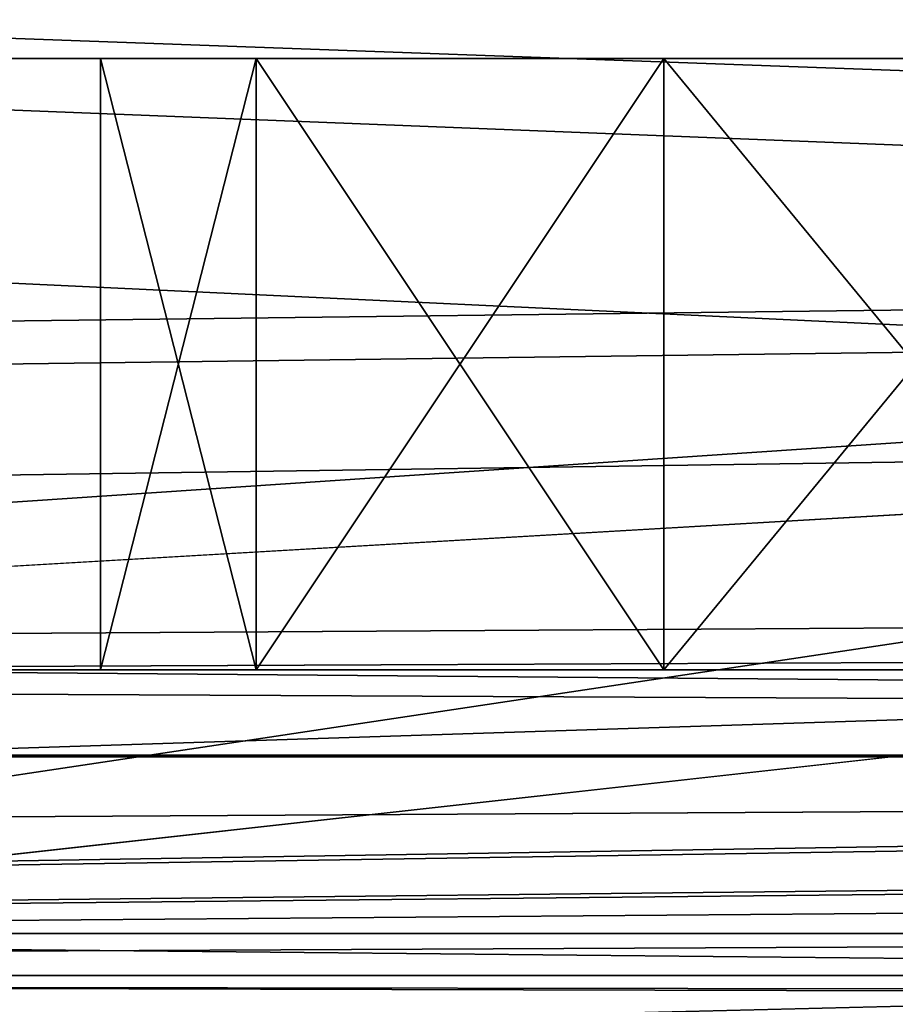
# Model space of a CAD drawing. Extents: x -398 to 398, y -1355 to -82.
# Tile 102 of 256: x -134.4 to -130.1, y -109.87 to -105.04. Entities that reach past the tile are written whole.
import ezdxf

# ---------------------------------------------------------------- set-up
doc = ezdxf.new("R2010")
doc.units = 0
doc.header["$MEASUREMENT"] = 0

msp = doc.modelspace()

# ---------------------------------------------------------------- linework, layer by layer
for points in [[(395.5, -525.467285, 437.803314), (395.5, -81.938164, 160.655502), (-395.5, -81.938164, 160.655502)], [(395.5, -525.467285, 437.803314), (-395.5, -81.938164, 160.655502), (-395.5, -525.467285, 437.803314)], [(-22.229691, -124.655098, 181.452103), (-396.5, -85.435806, 156.945206), (-395.5, -84.587761, 156.415207)], [(-22.229691, -124.6604, 181.443604), (-396.5, -85.441109, 156.936707), (-395.5, -84.593063, 156.406799)], [(395.5, -528.116882, 433.562988), (395.5, -84.587761, 156.415207), (-395.5, -84.587761, 156.415207)], [(395.5, -528.116882, 433.562988), (-395.5, -84.587761, 156.415207), (-395.5, -528.116882, 433.562988)], [(-395.5, -84.587761, 156.415207), (395.5, -84.587761, 156.415207), (-19.442101, -123.289597, 180.598801)], [(-395.5, -84.587761, 156.415207), (-19.442101, -123.289597, 180.598801), (-21.06683, -123.633301, 180.813599)], [(-395.5, -84.587761, 156.415207), (-21.06683, -123.633301, 180.813599), (-22.229691, -124.655098, 181.452103)], [(-395.5, -84.593063, 156.406799), (395.5, -84.593063, 156.406799), (-19.442101, -123.294899, 180.590302)], [(-395.5, -84.593063, 156.406799), (-19.442101, -123.294899, 180.590302), (-21.06683, -123.638603, 180.805099)], [(-395.5, -84.593063, 156.406799), (-21.06683, -123.638603, 180.805099), (-22.229691, -124.6604, 181.443604)], [(-396.5, -85.435806, 156.945206), (-22.478531, -125.502296, 181.981506), (-22.478531, -130.514999, 185.1138)], [(-396.5, -85.435806, 156.945206), (-22.478531, -130.514999, 185.1138), (-50.35714, -414.036102, 362.277405)], [(-396.5, -85.435806, 156.945206), (-50.35714, -414.036102, 362.277405), (-52.76738, -414.882812, 362.806488)], [(-396.5, -85.435806, 156.945206), (-52.76738, -414.882812, 362.806488), (-53.272449, -415.311096, 363.074097)], [(-396.5, -85.435806, 156.945206), (-53.272449, -415.311096, 363.074097), (-54.270809, -417.355103, 364.351288)], [(-396.5, -85.435806, 156.945206), (-54.270809, -417.355103, 364.351288), (-54.270809, -417.960785, 364.729889)], [(-396.5, -85.435806, 156.945206), (-54.270809, -417.960785, 364.729889), (-53.272449, -420.004791, 366.007111)], [(-396.5, -85.435806, 156.945206), (-53.272449, -420.004791, 366.007111), (-396.366211, -527.69281, 433.298004)], [(-22.478531, -125.502296, 181.981506), (-396.5, -85.435806, 156.945206), (-22.229691, -124.655098, 181.452103)], [(-396.5, -85.441109, 156.936707), (-22.478531, -125.507599, 181.973007), (-22.478531, -130.520294, 185.105301)], [(-396.5, -85.441109, 156.936707), (-22.478531, -130.520294, 185.105301), (-50.35714, -414.041412, 362.26889)], [(-396.5, -85.441109, 156.936707), (-50.35714, -414.041412, 362.26889), (-52.76738, -414.888092, 362.798004)], [(-396.5, -85.441109, 156.936707), (-52.76738, -414.888092, 362.798004), (-53.272449, -415.316406, 363.065613)], [(-396.5, -85.441109, 156.936707), (-53.272449, -415.316406, 363.065613), (-54.270809, -417.360413, 364.342896)], [(-396.5, -85.441109, 156.936707), (-54.270809, -417.360413, 364.342896), (-54.270809, -417.966095, 364.721405)], [(-396.5, -85.441109, 156.936707), (-54.270809, -417.966095, 364.721405), (-53.272449, -420.010101, 365.998596)], [(-396.5, -85.441109, 156.936707), (-53.272449, -420.010101, 365.998596), (-396.366211, -527.69812, 433.289612)], [(-22.478531, -125.507599, 181.973007), (-396.5, -85.441109, 156.936707), (-22.229691, -124.6604, 181.443604)], [(243, -100.280098, 127.672203), (-235.265503, -167.884293, 169.916), (-243, -100.280098, 127.672203)], [(243, -100.280098, 127.672203), (235.265503, -167.884293, 169.916), (-235.265503, -167.884293, 169.916)], [(243, -100.704002, 126.993698), (-235.265503, -168.308197, 169.237503), (-243, -100.704002, 126.993698)], [(243, -100.704002, 126.993698), (235.265503, -168.308197, 169.237503), (-235.265503, -168.308197, 169.237503)], [(-243, -101.233902, -0.8), (-231.629807, -107.4487, -0.8), (-85.172813, -108.651802, -0.8)], [(-243, -101.233902, -0.8), (-85.172813, -108.651802, -0.8), (-84.370171, -107.4487, -0.8)], [(-243, -101.233902, -0.8), (-84.370171, -107.4487, -0.8), (-83, -106.983902, -0.8)], [(-243, -101.233902, -0.8), (-83, -106.983902, -0.8), (80.827187, -108.651802, -0.8)], [(-243, -101.233902, -0.8), (80.827187, -108.651802, -0.8), (81.629829, -107.4487, -0.8)], [(-243, -101.233902, -0.8), (81.629829, -107.4487, -0.8), (83, -106.983902, -0.8)], [(-243, -101.233902, -0.8), (83, -106.983902, -0.8), (230.827194, -108.651802, -0.8)], [(-243, -101.233902, -0.8), (230.827194, -108.651802, -0.8), (231.629807, -107.4487, -0.8)], [(-243, -101.233902, -0.8), (231.629807, -107.4487, -0.8), (233, -106.983902, -0.8)], [(-243, -101.233902, -0.8), (233, -106.983902, -0.8), (242.412903, -106.942398, -0.8)], [(-243, -101.233902, -0.8), (242.412903, -106.942398, -0.8), (243, -103.233902, -0.8)], [(-243, -101.233902), (-231.629807, -107.4487), (-85.172813, -108.651802)], [(-243, -101.233902), (-85.172813, -108.651802), (-84.370171, -107.4487)], [(-243, -101.233902), (-84.370171, -107.4487), (-83, -106.983902)], [(-243, -101.233902), (-83, -106.983902), (80.827187, -108.651802)], [(-243, -101.233902), (80.827187, -108.651802), (81.629829, -107.4487)], [(-243, -101.233902), (81.629829, -107.4487), (83, -106.983902)], [(-243, -101.233902), (83, -106.983902), (230.827194, -108.651802)], [(-243, -101.233902), (230.827194, -108.651802), (231.629807, -107.4487)], [(-243, -101.233902), (231.629807, -107.4487), (233, -106.983902)], [(-243, -101.233902), (233, -106.983902), (242.412903, -106.942398)], [(-243, -101.233902), (242.412903, -106.942398), (243, -103.233902)], [(-31, -102.983902, 114.3228), (-144.5, -101.233902, 114.3228), (-31, -107.483902, 114.3228)], [(-31, -107.483902, 114.3228), (-144.5, -101.233902, 114.3228), (-144.5, -110.233902, 114.3228)], [(-31, -102.983902, 115.122803), (-144.5, -101.233902, 115.122803), (-31, -107.483902, 115.122803)], [(-31, -107.483902, 115.122803), (-144.5, -101.233902, 115.122803), (-144.5, -110.233902, 115.122803)], [(-106, -104.483902, 12.82285), (-144.300003, -110.233902, 12.82285), (-144.300003, -101.233902, 12.82285)], [(-106, -104.483902, 12.02285), (-144.300003, -110.233902, 12.02285), (-144.300003, -101.233902, 12.02285)], [(-255, -101.733902), (-233, -107.733902), (255, -101.733902)], [(-255, -101.733902, 0.8), (-233, -107.733902, 0.8), (255, -101.733902, 0.8)], [(255, -101.733902), (-233, -107.733902), (-232.166, -107.986397)], [(255, -101.733902, 0.8), (-233, -107.733902, 0.8), (-232.166, -107.986397, 0.8)], [(255, -101.733902), (-232.166, -107.986397), (-231.614594, -108.660004)], [(255, -101.733902, 0.8), (-232.166, -107.986397, 0.8), (-231.614594, -108.660004, 0.8)], [(255, -101.733902), (-231.614594, -108.660004), (-83, -107.733902)], [(255, -101.733902, 0.8), (-231.614594, -108.660004, 0.8), (-83, -107.733902, 0.8)], [(-169, -103.733902, 13.57285), (-169, -109.733902, 13.57285), (-105, -105.433899, 13.57285)], [(-169, -103.733902, 13.57285), (-105, -105.433899, 13.57285), (-105, -104.933899, 13.57285)], [(-169, -109.733902, 113.5728), (-169, -103.733902, 113.5728), (-29.5, -105.233902, 113.5728)], [(-169, -103.733902, 113.5728), (169, -103.733902, 113.5728), (22.5, -105.233902, 113.5728)], [(-169, -103.733902, 113.5728), (22.5, -105.233902, 113.5728), (-22.5, -105.233902, 113.5728)], [(-169, -103.733902, 113.5728), (-22.5, -105.233902, 113.5728), (-29.5, -105.233902, 113.5728)], [(-160, -105.233902, 23.572849), (160, -105.233902, 23.572849), (-160, -103.733902, 23.572849)], [(-160, -103.733902, 23.572849), (160, -105.233902, 23.572849), (160, -103.733902, 23.572849)], [(-15.6, -105.233902, 103.5728), (-160, -105.233902, 103.5728), (-15.6, -103.733902, 103.5728)], [(-15.6, -103.733902, 103.5728), (-160, -105.233902, 103.5728), (-160, -103.733902, 103.5728)], [(-106, -105.983902, 12.82285), (-144.300003, -110.233902, 12.82285), (-106, -104.483902, 12.82285)], [(-106, -105.983902, 12.02285), (-144.300003, -110.233902, 12.02285), (-106, -104.483902, 12.02285)], [(-169, -109.733902, 113.5728), (-29.5, -105.233902, 113.5728), (-29.5, -108.233902, 113.5728)], [(-160, -105.233902, 103.5728), (-150, -105.233902, 102.572899), (-15.6, -105.233902, 103.5728)], [(-160, -105.233902, 23.572849), (160, -105.233902, 23.572849), (-150, -105.233902, 24.57283)], [(-15.6, -105.233902, 103.5728), (-150, -105.233902, 102.572899), (-140, -105.233902, 102.572899)], [(160, -105.233902, 23.572849), (-140, -105.233902, 24.57283), (-150, -105.233902, 24.57283)], [(-15.6, -105.233902, 103.5728), (-140, -105.233902, 102.572899), (-130, -105.233902, 102.572899)], [(160, -105.233902, 23.572849), (-130, -105.233902, 24.57283), (-140, -105.233902, 24.57283)], [(-138.469193, -105.233902, 102.268402), (-130, -105.233902, 102.572899), (-140, -105.233902, 102.572899)], [(-131.530807, -105.233902, 24.87727), (-138.469193, -105.233902, 24.87727), (-140, -105.233902, 24.57283)], [(-131.530807, -105.233902, 24.87727), (-140, -105.233902, 24.57283), (-130, -105.233902, 24.57283)], [(-130, -105.233902, 102.572899), (-138.469193, -105.233902, 102.268402), (-131.530807, -105.233902, 102.268402)], [(-131.530807, -105.233902, 102.268402), (-138.469193, -105.233902, 102.268402), (-136.674103, -105.233902, 100.795097)], [(-133.325897, -105.233902, 26.35059), (-136.674103, -105.233902, 26.35059), (-138.469193, -105.233902, 24.87727)], [(-133.325897, -105.233902, 26.35059), (-138.469193, -105.233902, 24.87727), (-131.530807, -105.233902, 24.87727)], [(-131.530807, -105.233902, 102.268402), (-136.674103, -105.233902, 100.795097), (-133.325897, -105.233902, 100.795097)], [(-133.325897, -105.233902, 100.795097), (-136.674103, -105.233902, 100.795097), (-136, -105.233902, 98.572853)], [(-134, -105.233902, 28.572849), (-136, -105.233902, 28.572849), (-136.674103, -105.233902, 26.35059)], [(-134, -105.233902, 28.572849), (-136.674103, -105.233902, 26.35059), (-133.325897, -105.233902, 26.35059)], [(-134, -105.233902, 88.572853), (-134, -105.233902, 98.572853), (-136, -105.233902, 98.572853)], [(-134, -105.233902, 88.572853), (-136, -105.233902, 98.572853), (-136, -105.233902, 88.572853)], [(-133.325897, -105.233902, 100.795097), (-136, -105.233902, 98.572853), (-134, -105.233902, 98.572853)], [(-134, -105.233902, 38.572849), (-136, -105.233902, 28.572849), (-134, -105.233902, 28.572849)], [(-136, -105.233902, 28.572849), (-134, -105.233902, 38.572849), (-136, -105.233902, 38.572849)], [(-136, -105.233902, 38.572849), (-134, -105.233902, 38.572849), (-134, -105.233902, 48.572849)], [(-136, -105.233902, 38.572849), (-134, -105.233902, 48.572849), (-136, -105.233902, 48.572849)], [(-136, -105.233902, 48.572849), (-134, -105.233902, 48.572849), (-134, -105.233902, 58.572849)], [(-136, -105.233902, 48.572849), (-134, -105.233902, 58.572849), (-136, -105.233902, 58.572849)], [(-136, -105.233902, 58.572849), (-134, -105.233902, 58.572849), (-134, -105.233902, 68.572853)], [(-136, -105.233902, 58.572849), (-134, -105.233902, 68.572853), (-136, -105.233902, 68.572853)], [(-136, -105.233902, 68.572853), (-134, -105.233902, 68.572853), (-134, -105.233902, 78.572853)], [(-136, -105.233902, 68.572853), (-134, -105.233902, 78.572853), (-136, -105.233902, 78.572853)], [(-136, -105.233902, 78.572853), (-134, -105.233902, 78.572853), (-134, -105.233902, 88.572853)], [(-136, -105.233902, 78.572853), (-134, -105.233902, 88.572853), (-136, -105.233902, 88.572853)], [(-133.325897, -105.233902, 90.795097), (-133.325897, -105.233902, 96.350594), (-134, -105.233902, 98.572853)], [(-133.325897, -105.233902, 90.795097), (-134, -105.233902, 98.572853), (-134, -105.233902, 88.572853)], [(-133.325897, -105.233902, 30.795099), (-133.325897, -105.233902, 36.35059), (-134, -105.233902, 38.572849)], [(-133.325897, -105.233902, 30.795099), (-134, -105.233902, 38.572849), (-134, -105.233902, 28.572849)], [(-133.325897, -105.233902, 40.795101), (-133.325897, -105.233902, 46.35059), (-134, -105.233902, 48.572849)], [(-133.325897, -105.233902, 40.795101), (-134, -105.233902, 48.572849), (-134, -105.233902, 38.572849)], [(-133.325897, -105.233902, 50.795101), (-133.325897, -105.233902, 56.35059), (-134, -105.233902, 58.572849)], [(-133.325897, -105.233902, 50.795101), (-134, -105.233902, 58.572849), (-134, -105.233902, 48.572849)], [(-133.325897, -105.233902, 70.795097), (-133.325897, -105.233902, 76.350594), (-134, -105.233902, 78.572853)], [(-133.325897, -105.233902, 70.795097), (-134, -105.233902, 78.572853), (-134, -105.233902, 68.572853)], [(-133.325897, -105.233902, 80.795097), (-133.325897, -105.233902, 86.350594), (-134, -105.233902, 88.572853)], [(-133.325897, -105.233902, 80.795097), (-134, -105.233902, 88.572853), (-134, -105.233902, 78.572853)], [(-133.325897, -105.233902, 60.795101), (-133.325897, -105.233902, 66.350594), (-134, -105.233902, 68.572853)], [(-133.325897, -105.233902, 60.795101), (-134, -105.233902, 68.572853), (-134, -105.233902, 58.572849)], [(-133.236099, -105.233902, 100.924004), (-133.236099, -108.233902, 100.924004), (-134, -108.233902, 98.572853)], [(-133.236099, -105.233902, 100.924004), (-134, -108.233902, 98.572853), (-134, -105.233902, 98.572853)], [(-133.236099, -108.233902, 96.221703), (-133.236099, -105.233902, 96.221703), (-134, -105.233902, 98.572853)], [(-133.236099, -108.233902, 96.221703), (-134, -105.233902, 98.572853), (-134, -108.233902, 98.572853)], [(-133.236099, -105.233902, 30.92399), (-133.236099, -108.233902, 30.92399), (-134, -108.233902, 28.572849)], [(-133.236099, -105.233902, 30.92399), (-134, -108.233902, 28.572849), (-134, -105.233902, 28.572849)], [(-133.236099, -108.233902, 26.221701), (-133.236099, -105.233902, 26.221701), (-134, -105.233902, 28.572849)], [(-133.236099, -108.233902, 26.221701), (-134, -105.233902, 28.572849), (-134, -108.233902, 28.572849)], [(-133.236099, -105.233902, 40.923988), (-133.236099, -108.233902, 40.923988), (-134, -108.233902, 38.572849)], [(-133.236099, -105.233902, 40.923988), (-134, -108.233902, 38.572849), (-134, -105.233902, 38.572849)], [(-133.236099, -108.233902, 36.221699), (-133.236099, -105.233902, 36.221699), (-134, -105.233902, 38.572849)], [(-133.236099, -108.233902, 36.221699), (-134, -105.233902, 38.572849), (-134, -108.233902, 38.572849)], [(-133.236099, -105.233902, 50.923988), (-133.236099, -108.233902, 50.923988), (-134, -108.233902, 48.572849)], [(-133.236099, -105.233902, 50.923988), (-134, -108.233902, 48.572849), (-134, -105.233902, 48.572849)], [(-133.236099, -108.233902, 46.221699), (-133.236099, -105.233902, 46.221699), (-134, -105.233902, 48.572849)], [(-133.236099, -108.233902, 46.221699), (-134, -105.233902, 48.572849), (-134, -108.233902, 48.572849)], [(-133.236099, -105.233902, 60.923988), (-133.236099, -108.233902, 60.923988), (-134, -108.233902, 58.572849)], [(-133.236099, -105.233902, 60.923988), (-134, -108.233902, 58.572849), (-134, -105.233902, 58.572849)], [(-133.236099, -108.233902, 56.221699), (-133.236099, -105.233902, 56.221699), (-134, -105.233902, 58.572849)], [(-133.236099, -108.233902, 56.221699), (-134, -105.233902, 58.572849), (-134, -108.233902, 58.572849)], [(-133.236099, -105.233902, 70.923988), (-133.236099, -108.233902, 70.923988), (-134, -108.233902, 68.572853)], [(-133.236099, -105.233902, 70.923988), (-134, -108.233902, 68.572853), (-134, -105.233902, 68.572853)], [(-133.236099, -108.233902, 66.221703), (-133.236099, -105.233902, 66.221703), (-134, -105.233902, 68.572853)], [(-133.236099, -108.233902, 66.221703), (-134, -105.233902, 68.572853), (-134, -108.233902, 68.572853)], [(-133.236099, -105.233902, 80.923988), (-133.236099, -108.233902, 80.923988), (-134, -108.233902, 78.572853)], [(-133.236099, -105.233902, 80.923988), (-134, -108.233902, 78.572853), (-134, -105.233902, 78.572853)], [(-133.236099, -108.233902, 76.221703), (-133.236099, -105.233902, 76.221703), (-134, -105.233902, 78.572853)], [(-133.236099, -108.233902, 76.221703), (-134, -105.233902, 78.572853), (-134, -108.233902, 78.572853)], [(-133.236099, -105.233902, 90.923988), (-133.236099, -108.233902, 90.923988), (-134, -108.233902, 88.572853)], [(-133.236099, -105.233902, 90.923988), (-134, -108.233902, 88.572853), (-134, -105.233902, 88.572853)], [(-133.236099, -108.233902, 86.221703), (-133.236099, -105.233902, 86.221703), (-134, -105.233902, 88.572853)], [(-133.236099, -108.233902, 86.221703), (-134, -105.233902, 88.572853), (-134, -108.233902, 88.572853)], [(-131.530807, -105.233902, 92.268417), (-131.530807, -105.233902, 94.877274), (-133.325897, -105.233902, 96.350594)], [(-131.530807, -105.233902, 92.268417), (-133.325897, -105.233902, 96.350594), (-133.325897, -105.233902, 90.795097)], [(-131.530807, -105.233902, 32.268421), (-131.530807, -105.233902, 34.87727), (-133.325897, -105.233902, 36.35059)], [(-131.530807, -105.233902, 32.268421), (-133.325897, -105.233902, 36.35059), (-133.325897, -105.233902, 30.795099)], [(-131.530807, -105.233902, 42.268421), (-131.530807, -105.233902, 44.87727), (-133.325897, -105.233902, 46.35059)], [(-131.530807, -105.233902, 42.268421), (-133.325897, -105.233902, 46.35059), (-133.325897, -105.233902, 40.795101)], [(-131.530807, -105.233902, 52.268421), (-131.530807, -105.233902, 54.87727), (-133.325897, -105.233902, 56.35059)], [(-131.530807, -105.233902, 52.268421), (-133.325897, -105.233902, 56.35059), (-133.325897, -105.233902, 50.795101)], [(-131.530807, -105.233902, 72.268417), (-131.530807, -105.233902, 74.877274), (-133.325897, -105.233902, 76.350594)], [(-131.530807, -105.233902, 72.268417), (-133.325897, -105.233902, 76.350594), (-133.325897, -105.233902, 70.795097)], [(-131.530807, -105.233902, 82.268417), (-131.530807, -105.233902, 84.877274), (-133.325897, -105.233902, 86.350594)], [(-131.530807, -105.233902, 82.268417), (-133.325897, -105.233902, 86.350594), (-133.325897, -105.233902, 80.795097)], [(-131.530807, -105.233902, 62.268421), (-131.530807, -105.233902, 64.877274), (-133.325897, -105.233902, 66.350594)], [(-131.530807, -105.233902, 62.268421), (-133.325897, -105.233902, 66.350594), (-133.325897, -105.233902, 60.795101)], [(-131.236099, -105.233902, 102.377098), (-131.236099, -108.233902, 102.377098), (-133.236099, -108.233902, 100.924004)], [(-131.236099, -105.233902, 102.377098), (-133.236099, -108.233902, 100.924004), (-133.236099, -105.233902, 100.924004)], [(-131.236099, -108.233902, 94.768623), (-133.236099, -105.233902, 96.221703), (-133.236099, -108.233902, 96.221703)], [(-133.236099, -105.233902, 96.221703), (-131.236099, -108.233902, 94.768623), (-131.236099, -105.233902, 94.768623)], [(-131.236099, -105.233902, 32.377071), (-131.236099, -108.233902, 32.377071), (-133.236099, -108.233902, 30.92399)], [(-131.236099, -105.233902, 32.377071), (-133.236099, -108.233902, 30.92399), (-133.236099, -105.233902, 30.92399)], [(-131.236099, -108.233902, 24.76862), (-133.236099, -105.233902, 26.221701), (-133.236099, -108.233902, 26.221701)], [(-133.236099, -105.233902, 26.221701), (-131.236099, -108.233902, 24.76862), (-131.236099, -105.233902, 24.76862)], [(-131.236099, -105.233902, 42.377071), (-131.236099, -108.233902, 42.377071), (-133.236099, -108.233902, 40.923988)], [(-131.236099, -105.233902, 42.377071), (-133.236099, -108.233902, 40.923988), (-133.236099, -105.233902, 40.923988)], [(-131.236099, -108.233902, 34.76862), (-133.236099, -105.233902, 36.221699), (-133.236099, -108.233902, 36.221699)], [(-133.236099, -105.233902, 36.221699), (-131.236099, -108.233902, 34.76862), (-131.236099, -105.233902, 34.76862)], [(-131.236099, -105.233902, 52.377071), (-131.236099, -108.233902, 52.377071), (-133.236099, -108.233902, 50.923988)], [(-131.236099, -105.233902, 52.377071), (-133.236099, -108.233902, 50.923988), (-133.236099, -105.233902, 50.923988)], [(-131.236099, -108.233902, 44.76862), (-133.236099, -105.233902, 46.221699), (-133.236099, -108.233902, 46.221699)], [(-133.236099, -105.233902, 46.221699), (-131.236099, -108.233902, 44.76862), (-131.236099, -105.233902, 44.76862)], [(-131.236099, -105.233902, 62.377071), (-131.236099, -108.233902, 62.377071), (-133.236099, -108.233902, 60.923988)], [(-131.236099, -105.233902, 62.377071), (-133.236099, -108.233902, 60.923988), (-133.236099, -105.233902, 60.923988)], [(-131.236099, -108.233902, 54.76862), (-133.236099, -105.233902, 56.221699), (-133.236099, -108.233902, 56.221699)], [(-133.236099, -105.233902, 56.221699), (-131.236099, -108.233902, 54.76862), (-131.236099, -105.233902, 54.76862)], [(-131.236099, -105.233902, 72.377083), (-131.236099, -108.233902, 72.377083), (-133.236099, -108.233902, 70.923988)], [(-131.236099, -105.233902, 72.377083), (-133.236099, -108.233902, 70.923988), (-133.236099, -105.233902, 70.923988)], [(-131.236099, -108.233902, 64.768623), (-133.236099, -105.233902, 66.221703), (-133.236099, -108.233902, 66.221703)], [(-133.236099, -105.233902, 66.221703), (-131.236099, -108.233902, 64.768623), (-131.236099, -105.233902, 64.768623)], [(-131.236099, -105.233902, 82.377083), (-131.236099, -108.233902, 82.377083), (-133.236099, -108.233902, 80.923988)], [(-131.236099, -105.233902, 82.377083), (-133.236099, -108.233902, 80.923988), (-133.236099, -105.233902, 80.923988)], [(-131.236099, -108.233902, 74.768623), (-133.236099, -105.233902, 76.221703), (-133.236099, -108.233902, 76.221703)], [(-133.236099, -105.233902, 76.221703), (-131.236099, -108.233902, 74.768623), (-131.236099, -105.233902, 74.768623)], [(-131.236099, -105.233902, 92.377083), (-131.236099, -108.233902, 92.377083), (-133.236099, -108.233902, 90.923988)], [(-131.236099, -105.233902, 92.377083), (-133.236099, -108.233902, 90.923988), (-133.236099, -105.233902, 90.923988)], [(-131.236099, -108.233902, 84.768623), (-133.236099, -105.233902, 86.221703), (-133.236099, -108.233902, 86.221703)], [(-133.236099, -105.233902, 86.221703), (-131.236099, -108.233902, 84.768623), (-131.236099, -105.233902, 84.768623)], [(-130, -105.233902, 92.572861), (-130, -105.233902, 94.57283), (-131.530807, -105.233902, 94.877274)], [(-130, -105.233902, 92.572861), (-131.530807, -105.233902, 94.877274), (-131.530807, -105.233902, 92.268417)], [(-130, -105.233902, 32.572861), (-131.530807, -105.233902, 34.87727), (-131.530807, -105.233902, 32.268421)], [(-131.530807, -105.233902, 34.87727), (-130, -105.233902, 32.572861), (-130, -105.233902, 34.57283)], [(-130, -105.233902, 42.572861), (-131.530807, -105.233902, 44.87727), (-131.530807, -105.233902, 42.268421)], [(-131.530807, -105.233902, 44.87727), (-130, -105.233902, 42.572861), (-130, -105.233902, 44.57283)], [(-130, -105.233902, 52.572861), (-131.530807, -105.233902, 54.87727), (-131.530807, -105.233902, 52.268421)], [(-131.530807, -105.233902, 54.87727), (-130, -105.233902, 52.572861), (-130, -105.233902, 54.57283)], [(-130, -105.233902, 72.572861), (-131.530807, -105.233902, 74.877274), (-131.530807, -105.233902, 72.268417)], [(-131.530807, -105.233902, 74.877274), (-130, -105.233902, 72.572861), (-130, -105.233902, 74.57283)], [(-130, -105.233902, 82.572861), (-131.530807, -105.233902, 84.877274), (-131.530807, -105.233902, 82.268417)], [(-131.530807, -105.233902, 84.877274), (-130, -105.233902, 82.572861), (-130, -105.233902, 84.57283)], [(-130, -105.233902, 62.572861), (-131.530807, -105.233902, 64.877274), (-131.530807, -105.233902, 62.268421)], [(-131.530807, -105.233902, 64.877274), (-130, -105.233902, 62.572861), (-130, -105.233902, 64.57283)], [(-128.763901, -105.233902, 102.377098), (-128.763901, -108.233902, 102.377098), (-131.236099, -108.233902, 102.377098)], [(-128.763901, -105.233902, 102.377098), (-131.236099, -108.233902, 102.377098), (-131.236099, -105.233902, 102.377098)], [(-131.236099, -105.233902, 94.768623), (-131.236099, -108.233902, 94.768623), (-128.763901, -108.233902, 94.768623)], [(-131.236099, -105.233902, 94.768623), (-128.763901, -108.233902, 94.768623), (-128.763901, -105.233902, 94.768623)], [(-128.763901, -105.233902, 32.377071), (-128.763901, -108.233902, 32.377071), (-131.236099, -108.233902, 32.377071)], [(-128.763901, -105.233902, 32.377071), (-131.236099, -108.233902, 32.377071), (-131.236099, -105.233902, 32.377071)], [(-131.236099, -105.233902, 24.76862), (-131.236099, -108.233902, 24.76862), (-128.763901, -108.233902, 24.76862)], [(-131.236099, -105.233902, 24.76862), (-128.763901, -108.233902, 24.76862), (-128.763901, -105.233902, 24.76862)], [(-128.763901, -105.233902, 42.377071), (-128.763901, -108.233902, 42.377071), (-131.236099, -108.233902, 42.377071)], [(-128.763901, -105.233902, 42.377071), (-131.236099, -108.233902, 42.377071), (-131.236099, -105.233902, 42.377071)], [(-131.236099, -105.233902, 34.76862), (-131.236099, -108.233902, 34.76862), (-128.763901, -108.233902, 34.76862)], [(-131.236099, -105.233902, 34.76862), (-128.763901, -108.233902, 34.76862), (-128.763901, -105.233902, 34.76862)], [(-128.763901, -105.233902, 52.377071), (-128.763901, -108.233902, 52.377071), (-131.236099, -108.233902, 52.377071)], [(-128.763901, -105.233902, 52.377071), (-131.236099, -108.233902, 52.377071), (-131.236099, -105.233902, 52.377071)], [(-131.236099, -105.233902, 44.76862), (-131.236099, -108.233902, 44.76862), (-128.763901, -108.233902, 44.76862)], [(-131.236099, -105.233902, 44.76862), (-128.763901, -108.233902, 44.76862), (-128.763901, -105.233902, 44.76862)], [(-128.763901, -105.233902, 62.377071), (-128.763901, -108.233902, 62.377071), (-131.236099, -108.233902, 62.377071)], [(-128.763901, -105.233902, 62.377071), (-131.236099, -108.233902, 62.377071), (-131.236099, -105.233902, 62.377071)], [(-131.236099, -105.233902, 54.76862), (-131.236099, -108.233902, 54.76862), (-128.763901, -108.233902, 54.76862)], [(-131.236099, -105.233902, 54.76862), (-128.763901, -108.233902, 54.76862), (-128.763901, -105.233902, 54.76862)], [(-128.763901, -105.233902, 72.377083), (-128.763901, -108.233902, 72.377083), (-131.236099, -108.233902, 72.377083)], [(-128.763901, -105.233902, 72.377083), (-131.236099, -108.233902, 72.377083), (-131.236099, -105.233902, 72.377083)], [(-131.236099, -105.233902, 64.768623), (-131.236099, -108.233902, 64.768623), (-128.763901, -108.233902, 64.768623)], [(-131.236099, -105.233902, 64.768623), (-128.763901, -108.233902, 64.768623), (-128.763901, -105.233902, 64.768623)], [(-128.763901, -105.233902, 82.377083), (-128.763901, -108.233902, 82.377083), (-131.236099, -108.233902, 82.377083)], [(-128.763901, -105.233902, 82.377083), (-131.236099, -108.233902, 82.377083), (-131.236099, -105.233902, 82.377083)], [(-131.236099, -105.233902, 74.768623), (-131.236099, -108.233902, 74.768623), (-128.763901, -108.233902, 74.768623)], [(-131.236099, -105.233902, 74.768623), (-128.763901, -108.233902, 74.768623), (-128.763901, -105.233902, 74.768623)], [(-128.763901, -105.233902, 92.377083), (-128.763901, -108.233902, 92.377083), (-131.236099, -108.233902, 92.377083)], [(-128.763901, -105.233902, 92.377083), (-131.236099, -108.233902, 92.377083), (-131.236099, -105.233902, 92.377083)], [(-131.236099, -105.233902, 84.768623), (-131.236099, -108.233902, 84.768623), (-128.763901, -108.233902, 84.768623)], [(-131.236099, -105.233902, 84.768623), (-128.763901, -108.233902, 84.768623), (-128.763901, -105.233902, 84.768623)], [(-169, -109.733902, 13.57285), (169, -109.733902, 13.57285), (105, -105.433899, 13.57285)], [(-169, -109.733902, 13.57285), (105, -105.433899, 13.57285), (95, -105.433899, 13.57285)], [(-169, -109.733902, 13.57285), (95, -105.433899, 13.57285), (-95, -105.433899, 13.57285)], [(-169, -109.733902, 13.57285), (-95, -105.433899, 13.57285), (-105, -105.433899, 13.57285)], [(144.300003, -110.233902, 12.82285), (-144.300003, -110.233902, 12.82285), (-106, -105.983902, 12.82285)], [(144.300003, -110.233902, 12.02285), (-144.300003, -110.233902, 12.02285), (-106, -105.983902, 12.02285)], [(-230.827194, -108.651802, -0.8), (-85.172813, -108.651802, -0.8), (-231.629807, -107.4487, -0.8)], [(-230.827194, -108.651802), (-85.172813, -108.651802), (-231.629807, -107.4487)], [(144.5, -110.233902, 114.3228), (-31, -107.483902, 114.3228), (-144.5, -110.233902, 114.3228)], [(144.5, -110.233902, 115.122803), (-31, -107.483902, 115.122803), (-144.5, -110.233902, 115.122803)], [(-231.614594, -108.660004), (-83.834007, -107.986397), (-83, -107.733902)], [(-231.614594, -108.660004, 0.8), (-83.834007, -107.986397, 0.8), (-83, -107.733902, 0.8)], [(-83.834007, -107.986397), (-231.614594, -108.660004), (-84.385406, -108.660004)], [(-83.834007, -107.986397, 0.8), (-231.614594, -108.660004, 0.8), (-84.385406, -108.660004, 0.8)], [(-169, -109.733902, 113.5728), (-29.5, -108.233902, 113.5728), (-22.5, -108.233902, 113.5728)], [(-169, -109.733902, 113.5728), (-22.5, -108.233902, 113.5728), (22.5, -108.233902, 113.5728)], [(-169, -109.733902, 113.5728), (22.5, -108.233902, 113.5728), (169, -109.733902, 113.5728)], [(-160, -108.233902, 23.572849), (-150, -108.233902, 24.57283), (160, -108.233902, 23.572849)], [(-160, -108.233902, 103.5728), (160, -108.233902, 103.5728), (-150, -108.233902, 102.572899)], [(-160, -109.733902, 23.572849), (160, -109.733902, 23.572849), (-160, -108.233902, 23.572849)], [(-160, -108.233902, 23.572849), (160, -109.733902, 23.572849), (160, -108.233902, 23.572849)], [(160, -109.733902, 103.5728), (-160, -109.733902, 103.5728), (160, -108.233902, 103.5728)], [(160, -108.233902, 103.5728), (-160, -109.733902, 103.5728), (-160, -108.233902, 103.5728)], [(160, -108.233902, 103.5728), (-140, -108.233902, 102.572899), (-150, -108.233902, 102.572899)], [(160, -108.233902, 23.572849), (-150, -108.233902, 24.57283), (-140, -108.233902, 24.57283)], [(160, -108.233902, 103.5728), (-130, -108.233902, 102.572899), (-140, -108.233902, 102.572899)], [(160, -108.233902, 23.572849), (-140, -108.233902, 24.57283), (-130, -108.233902, 24.57283)], [(-138.469193, -108.233902, 24.87727), (-130, -108.233902, 24.57283), (-140, -108.233902, 24.57283)], [(-131.530807, -108.233902, 102.268402), (-138.469193, -108.233902, 102.268402), (-140, -108.233902, 102.572899)], [(-131.530807, -108.233902, 102.268402), (-140, -108.233902, 102.572899), (-130, -108.233902, 102.572899)], [(-136.674103, -108.233902, 26.35059), (-131.530807, -108.233902, 24.87727), (-138.469193, -108.233902, 24.87727)], [(-138.469193, -108.233902, 24.87727), (-131.530807, -108.233902, 24.87727), (-130, -108.233902, 24.57283)], [(-133.325897, -108.233902, 100.795097), (-136.674103, -108.233902, 100.795097), (-138.469193, -108.233902, 102.268402)], [(-133.325897, -108.233902, 100.795097), (-138.469193, -108.233902, 102.268402), (-131.530807, -108.233902, 102.268402)], [(-136, -108.233902, 28.572849), (-133.325897, -108.233902, 26.35059), (-136.674103, -108.233902, 26.35059)], [(-136.674103, -108.233902, 26.35059), (-133.325897, -108.233902, 26.35059), (-131.530807, -108.233902, 24.87727)], [(-134, -108.233902, 98.572853), (-136, -108.233902, 98.572853), (-136.674103, -108.233902, 100.795097)], [(-134, -108.233902, 98.572853), (-136.674103, -108.233902, 100.795097), (-133.325897, -108.233902, 100.795097)], [(-136, -108.233902, 58.572849), (-134, -108.233902, 48.572849), (-136, -108.233902, 48.572849)], [(-136, -108.233902, 48.572849), (-134, -108.233902, 48.572849), (-134, -108.233902, 38.572849)], [(-136, -108.233902, 48.572849), (-134, -108.233902, 38.572849), (-136, -108.233902, 38.572849)], [(-136, -108.233902, 38.572849), (-134, -108.233902, 38.572849), (-134, -108.233902, 28.572849)], [(-136, -108.233902, 38.572849), (-134, -108.233902, 28.572849), (-136, -108.233902, 28.572849)], [(-136, -108.233902, 28.572849), (-134, -108.233902, 28.572849), (-133.325897, -108.233902, 26.35059)], [(-134, -108.233902, 48.572849), (-136, -108.233902, 58.572849), (-134, -108.233902, 58.572849)], [(-134, -108.233902, 58.572849), (-136, -108.233902, 58.572849), (-136, -108.233902, 68.572853)], [(-134, -108.233902, 58.572849), (-136, -108.233902, 68.572853), (-134, -108.233902, 68.572853)], [(-134, -108.233902, 68.572853), (-136, -108.233902, 68.572853), (-136, -108.233902, 78.572853)], [(-134, -108.233902, 68.572853), (-136, -108.233902, 78.572853), (-134, -108.233902, 78.572853)], [(-134, -108.233902, 78.572853), (-136, -108.233902, 78.572853), (-136, -108.233902, 88.572853)], [(-134, -108.233902, 78.572853), (-136, -108.233902, 88.572853), (-134, -108.233902, 88.572853)], [(-134, -108.233902, 88.572853), (-136, -108.233902, 88.572853), (-136, -108.233902, 98.572853)], [(-134, -108.233902, 88.572853), (-136, -108.233902, 98.572853), (-134, -108.233902, 98.572853)], [(-133.325897, -108.233902, 36.35059), (-133.325897, -108.233902, 30.795099), (-134, -108.233902, 28.572849)], [(-133.325897, -108.233902, 36.35059), (-134, -108.233902, 28.572849), (-134, -108.233902, 38.572849)], [(-133.325897, -108.233902, 46.35059), (-133.325897, -108.233902, 40.795101), (-134, -108.233902, 38.572849)], [(-133.325897, -108.233902, 46.35059), (-134, -108.233902, 38.572849), (-134, -108.233902, 48.572849)], [(-133.325897, -108.233902, 56.35059), (-133.325897, -108.233902, 50.795101), (-134, -108.233902, 48.572849)], [(-133.325897, -108.233902, 56.35059), (-134, -108.233902, 48.572849), (-134, -108.233902, 58.572849)], [(-133.325897, -108.233902, 66.350594), (-133.325897, -108.233902, 60.795101), (-134, -108.233902, 58.572849)], [(-133.325897, -108.233902, 66.350594), (-134, -108.233902, 58.572849), (-134, -108.233902, 68.572853)], [(-133.325897, -108.233902, 76.350594), (-133.325897, -108.233902, 70.795097), (-134, -108.233902, 68.572853)], [(-133.325897, -108.233902, 76.350594), (-134, -108.233902, 68.572853), (-134, -108.233902, 78.572853)], [(-133.325897, -108.233902, 86.350594), (-133.325897, -108.233902, 80.795097), (-134, -108.233902, 78.572853)], [(-133.325897, -108.233902, 86.350594), (-134, -108.233902, 78.572853), (-134, -108.233902, 88.572853)], [(-133.325897, -108.233902, 96.350594), (-133.325897, -108.233902, 90.795097), (-134, -108.233902, 88.572853)], [(-133.325897, -108.233902, 96.350594), (-134, -108.233902, 88.572853), (-134, -108.233902, 98.572853)], [(-131.530807, -108.233902, 34.87727), (-131.530807, -108.233902, 32.268421), (-133.325897, -108.233902, 30.795099)], [(-131.530807, -108.233902, 34.87727), (-133.325897, -108.233902, 30.795099), (-133.325897, -108.233902, 36.35059)], [(-131.530807, -108.233902, 44.87727), (-131.530807, -108.233902, 42.268421), (-133.325897, -108.233902, 40.795101)], [(-131.530807, -108.233902, 44.87727), (-133.325897, -108.233902, 40.795101), (-133.325897, -108.233902, 46.35059)], [(-131.530807, -108.233902, 54.87727), (-131.530807, -108.233902, 52.268421), (-133.325897, -108.233902, 50.795101)], [(-131.530807, -108.233902, 54.87727), (-133.325897, -108.233902, 50.795101), (-133.325897, -108.233902, 56.35059)], [(-131.530807, -108.233902, 64.877274), (-131.530807, -108.233902, 62.268421), (-133.325897, -108.233902, 60.795101)], [(-131.530807, -108.233902, 64.877274), (-133.325897, -108.233902, 60.795101), (-133.325897, -108.233902, 66.350594)], [(-131.530807, -108.233902, 74.877274), (-131.530807, -108.233902, 72.268417), (-133.325897, -108.233902, 70.795097)], [(-131.530807, -108.233902, 74.877274), (-133.325897, -108.233902, 70.795097), (-133.325897, -108.233902, 76.350594)], [(-131.530807, -108.233902, 84.877274), (-131.530807, -108.233902, 82.268417), (-133.325897, -108.233902, 80.795097)], [(-131.530807, -108.233902, 84.877274), (-133.325897, -108.233902, 80.795097), (-133.325897, -108.233902, 86.350594)], [(-131.530807, -108.233902, 94.877274), (-131.530807, -108.233902, 92.268417), (-133.325897, -108.233902, 90.795097)], [(-131.530807, -108.233902, 94.877274), (-133.325897, -108.233902, 90.795097), (-133.325897, -108.233902, 96.350594)], [(-130, -108.233902, 34.57283), (-131.530807, -108.233902, 32.268421), (-131.530807, -108.233902, 34.87727)], [(-131.530807, -108.233902, 32.268421), (-130, -108.233902, 34.57283), (-130, -108.233902, 32.572861)], [(-130, -108.233902, 44.57283), (-131.530807, -108.233902, 42.268421), (-131.530807, -108.233902, 44.87727)], [(-131.530807, -108.233902, 42.268421), (-130, -108.233902, 44.57283), (-130, -108.233902, 42.572861)], [(-130, -108.233902, 54.57283), (-131.530807, -108.233902, 52.268421), (-131.530807, -108.233902, 54.87727)], [(-131.530807, -108.233902, 52.268421), (-130, -108.233902, 54.57283), (-130, -108.233902, 52.572861)], [(-130, -108.233902, 64.57283), (-131.530807, -108.233902, 62.268421), (-131.530807, -108.233902, 64.877274)], [(-131.530807, -108.233902, 62.268421), (-130, -108.233902, 64.57283), (-130, -108.233902, 62.572861)], [(-130, -108.233902, 74.57283), (-131.530807, -108.233902, 72.268417), (-131.530807, -108.233902, 74.877274)], [(-131.530807, -108.233902, 72.268417), (-130, -108.233902, 74.57283), (-130, -108.233902, 72.572861)], [(-130, -108.233902, 84.57283), (-131.530807, -108.233902, 82.268417), (-131.530807, -108.233902, 84.877274)], [(-131.530807, -108.233902, 82.268417), (-130, -108.233902, 84.57283), (-130, -108.233902, 82.572861)], [(-130, -108.233902, 94.57283), (-131.530807, -108.233902, 92.268417), (-131.530807, -108.233902, 94.877274)], [(-131.530807, -108.233902, 92.268417), (-130, -108.233902, 94.57283), (-130, -108.233902, 92.572861)], [(-231.528595, -109.526604), (-84.385406, -108.660004), (-231.614594, -108.660004)], [(-231.528595, -109.526604, 0.8), (-84.385406, -108.660004, 0.8), (-231.614594, -108.660004, 0.8)], [(-231.528595, -109.526604), (-84.471443, -109.526604), (-84.385406, -108.660004)], [(-231.528595, -109.526604, 0.8), (-84.471443, -109.526604, 0.8), (-84.385406, -108.660004, 0.8)], [(-85.079224, -110.094803, -0.8), (-230.827194, -108.651802, -0.8), (-230.920807, -110.094803, -0.8)], [(-85.079224, -110.094803), (-230.827194, -108.651802), (-230.920807, -110.094803)], [(-85.172813, -108.651802, -0.8), (-230.827194, -108.651802, -0.8), (-85.079224, -110.094803, -0.8)], [(-85.172813, -108.651802), (-230.827194, -108.651802), (-85.079224, -110.094803)], [(-83, -110.733902), (-231.528595, -109.526604), (-231.939102, -110.294701)], [(-83, -110.733902, 0.8), (-231.528595, -109.526604, 0.8), (-231.939102, -110.294701, 0.8)], [(-84.060944, -110.294701), (-231.528595, -109.526604), (-83.573662, -110.620003)], [(-83, -110.733902), (-83.573662, -110.620003), (-231.528595, -109.526604)], [(-84.060944, -110.294701), (-84.471443, -109.526604), (-231.528595, -109.526604)], [(-84.060944, -110.294701, 0.8), (-231.528595, -109.526604, 0.8), (-83.573662, -110.620003, 0.8)], [(-83, -110.733902, 0.8), (-83.573662, -110.620003, 0.8), (-231.528595, -109.526604, 0.8)], [(-84.060944, -110.294701, 0.8), (-84.471443, -109.526604, 0.8), (-231.528595, -109.526604, 0.8)], [(168.962997, -110.300797, 113.461601), (-168.962997, -110.300598, 113.4617), (-169, -109.733902, 113.5728)], [(168.962997, -110.300797, 113.461601), (-169, -109.733902, 113.5728), (169, -109.733902, 113.5728)], [(-168.962997, -110.300797, 13.68406), (169, -109.733902, 13.57285), (-169, -109.733902, 13.57285)], [(-168.962997, -110.300797, 13.68406), (168.962997, -110.300598, 13.68401), (169, -109.733902, 13.57285)], [(-160.234604, -110.539101, 103.807198), (160.234406, -110.538803, 103.807098), (160, -109.733902, 103.5728)], [(-160.234604, -110.539101, 103.807198), (160, -109.733902, 103.5728), (-160, -109.733902, 103.5728)], [(160.234604, -110.539101, 23.338461), (-160.234406, -110.538803, 23.338619), (-160, -109.733902, 23.572849)], [(160.234604, -110.539101, 23.338461), (-160, -109.733902, 23.572849), (160, -109.733902, 23.572849)]]:
    msp.add_3dface(points)

doc.saveas('drawing.dxf')
